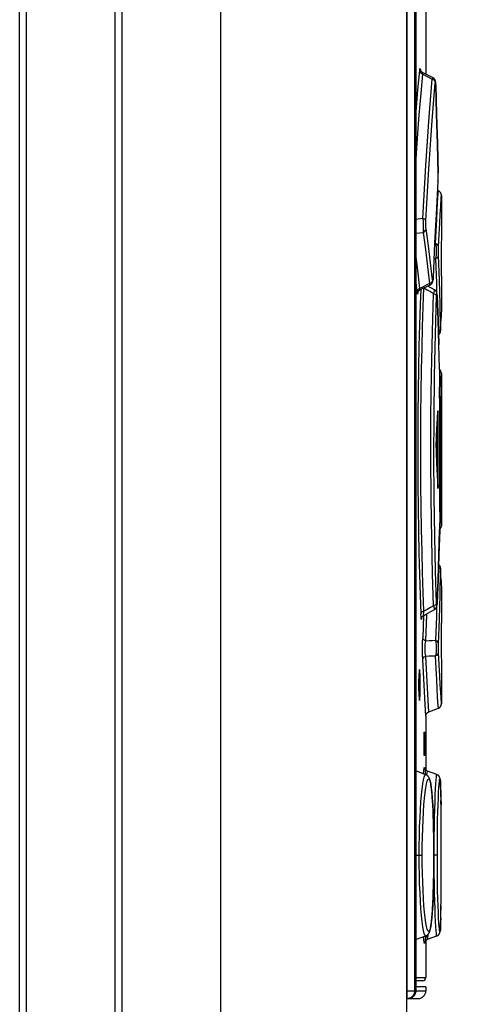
# Model space of a CAD drawing. Extents: x 0 to 594, y 0 to 420.
# Tile 31 of 107: x 265.66 to 271.62, y 243.73 to 256.45. Entities that reach past the tile are written whole.
import ezdxf

# ---------------------------------------------------------------- set-up
doc = ezdxf.new("R2010")
doc.units = 0
doc.header["$LTSCALE"] = 32.67
doc.layers.get('0').update_dxf_attribs({"linetype": 'CONTINUOUS'})
doc.styles.get("Standard").update_dxf_attribs({"font": 'txt', "width": 0.8})
doc.dimstyles.get("Standard").update_dxf_attribs({"dimtxt": 2.5, "dimasz": 2.5, "dimexe": 1.25, "dimexo": 0.625, "dimtad": 1, "dimcen": 2.5, "dimazin": 3, "dimtfac": 1, "dimtmove": 0, "dimatfit": 3})

# ---------------------------------------------------------------- blocks, each defined once
blk = doc.blocks.new('_FILLED')
at = {"color": 0, "linetype": 'BYBLOCK'}
blk.add_solid([(0, 0), (-1, 0.1429), (-1, -0.1429)], dxfattribs=at)
blk = doc.blocks.new('*D13')
at = {"color": 2, "linetype": 'CONTINUOUS'}
for p, q in [((270.485, 271.153), (281.067, 271.153)), ((280.067, 271.153), (280.067, 222.354)), ((280.067, 173.554), (280.067, 222.354)), ((268.26, 173.554), (281.067, 173.554))]:
    blk.add_line(p, q, dxfattribs=at)
at = {"color": 2, "linetype": 'CONTINUOUS', "xscale": 3.5, "yscale": 3.5, "zscale": 3.5}
for p, rotation in [((280.067, 271.153), 90), ((280.067, 173.554), 270)]:
    blk.add_blockref('_FILLED', p, dxfattribs=dict(at, rotation=rotation))
at = {"color": 5, "linetype": 'CONTINUOUS', "width": 0.8}
blk.add_text('488', height=3.5, rotation=90, dxfattribs=at).set_placement((279.192, 217.974))

msp = doc.modelspace()

# ---------------------------------------------------------------- linework, layer by layer
at = {"color": 7, "linetype": 'CONTINUOUS'}
for p, q in [((265.66, 173.954), (265.66, 269.953)), ((265.75, 173.954), (265.75, 269.953)), ((266.89, 269.953), (266.89, 173.954)), ((266.98, 269.953), (266.98, 173.954)), ((268.26, 173.554), (268.26, 269.953)), ((270.67, 243.803), (270.67, 269.953)), ((270.66, 269.853), (270.66, 173.554)), ((270.77, 243.903), (270.77, 269.853)), ((270.78, 269.853), (270.78, 243.903)), ((270.781, 269.853), (270.781, 243.903)), ((270.912, 256.749), (270.912, 255.743)), ((270.84, 255.801), (270.84, 255.801)), ((270.84, 255.801), (270.84, 255.801)), ((270.841, 255.801), (270.841, 255.798)), ((271.004, 255.696), (270.87, 255.765)), ((270.871, 255.742), (270.995, 255.679)), ((271.039, 255.629), (271.038, 255.633)), ((271.039, 255.625), (271.039, 255.629)), ((271.039, 255.621), (271.039, 255.625)), ((271.039, 255.616), (271.039, 255.621)), ((271.039, 255.611), (271.039, 255.616)), ((271.04, 255.605), (271.039, 255.611)), ((271.04, 255.604), (271.04, 255.605)), ((271.05, 255.225), (271.04, 255.605)), ((271.06, 254.844), (271.05, 255.225)), ((271.069, 254.456), (271.06, 254.844)), ((271.06, 254.842), (271.069, 254.462)), ((271.069, 254.463), (271.069, 254.462)), ((271.07, 254.45), (271.069, 254.456)), ((271.069, 254.395), (271.07, 254.402)), ((271.069, 254.387), (271.069, 254.395)), ((271.069, 254.38), (271.069, 254.387)), ((271.069, 254.376), (271.069, 254.38)), ((271.069, 254.371), (271.069, 254.376)), ((271.069, 254.367), (271.069, 254.371)), ((271.07, 254.442), (271.07, 254.45)), ((271.07, 254.431), (271.07, 254.442)), ((271.07, 254.421), (271.07, 254.431)), ((271.07, 254.41), (271.07, 254.421)), ((271.07, 254.402), (271.07, 254.41)), ((271.068, 254.36), (271.048, 254.013)), ((271.073, 254.235), (271.061, 254.239)), ((271.068, 254.36), (271.068, 254.356)), ((271.068, 254.356), (271.068, 254.36)), ((271.071, 254.207), (271.073, 254.235)), ((271.064, 254.083), (271.071, 254.207)), ((271.104, 254.03), (271.11, 254.151)), ((271.11, 254.151), (271.112, 254.179)), ((271.112, 254.176), (271.112, 253.672)), ((270.872, 253.878), (270.781, 253.867)), ((270.781, 253.687), (270.875, 253.699)), ((271.038, 253.557), (271.025, 253.557)), ((271.016, 253.362), (271.037, 253.361)), ((271.005, 253.104), (271.005, 253.112)), ((271.005, 253.109), (271.005, 253.112)), ((271.005, 253.099), (271.005, 253.104)), ((271.11, 253.202), (271.11, 253.173)), ((271.11, 253.133), (271.112, 253.133)), ((271.112, 253.133), (271.112, 252.708)), ((270.781, 253.054), (270.796, 252.928)), ((270.959, 253.037), (270.835, 252.976)), ((270.835, 252.956), (270.968, 253.022)), ((270.886, 252.981), (270.886, 252.981)), ((270.886, 252.981), (270.886, 252.981)), ((271.023, 252.959), (270.937, 253.006)), ((271.055, 252.902), (271.056, 252.883)), ((271.055, 252.899), (271.055, 252.901)), ((271.056, 252.896), (271.055, 252.899)), ((271.056, 252.893), (271.056, 252.896)), ((271.056, 252.889), (271.056, 252.893)), ((271.056, 252.886), (271.056, 252.889)), ((271.056, 252.883), (271.056, 252.886)), ((271.069, 252.57), (271.056, 252.886)), ((271.112, 252.708), (271.107, 252.556)), ((271.081, 252.253), (271.069, 252.57)), ((271.104, 252.435), (271.107, 252.556)), ((271.085, 252.386), (271.087, 252.387)), ((271.087, 252.387), (271.088, 252.389)), ((271.095, 252.399), (271.096, 252.4)), ((271.095, 252.398), (271.095, 252.399)), ((271.096, 252.4), (271.097, 252.402)), ((271.097, 252.403), (271.098, 252.404)), ((271.097, 252.402), (271.098, 252.403)), ((271.098, 252.404), (271.099, 252.405)), ((271.099, 252.406), (271.1, 252.408)), ((271.099, 252.405), (271.099, 252.407)), ((271.1, 252.41), (271.101, 252.411)), ((271.1, 252.409), (271.1, 252.41)), ((271.1, 252.408), (271.1, 252.409)), ((271.101, 252.413), (271.102, 252.414)), ((271.101, 252.412), (271.101, 252.413)), ((271.101, 252.411), (271.101, 252.412)), ((271.102, 252.418), (271.103, 252.419)), ((271.102, 252.417), (271.102, 252.418)), ((271.102, 252.417), (271.102, 252.417)), ((271.102, 252.416), (271.102, 252.417)), ((271.102, 252.415), (271.102, 252.416)), ((271.102, 252.414), (271.102, 252.415)), ((271.103, 252.419), (271.103, 252.419)), ((271.104, 252.439), (271.104, 252.44)), ((271.104, 252.429), (271.104, 252.44)), ((271.104, 252.433), (271.104, 252.435)), ((271.104, 252.431), (271.104, 252.433)), ((271.104, 252.43), (271.104, 252.431)), ((271.104, 252.429), (271.104, 252.43)), ((271.104, 252.428), (271.104, 252.429)), ((271.09, 251.935), (271.081, 252.253)), ((271.087, 251.558), (271.091, 251.846)), ((271.09, 251.937), (271.09, 251.935)), ((271.091, 251.929), (271.09, 251.935)), ((271.091, 251.907), (271.091, 251.917)), ((271.091, 251.895), (271.091, 251.907)), ((271.091, 251.882), (271.091, 251.895)), ((271.091, 251.869), (271.091, 251.882)), ((271.091, 251.856), (271.091, 251.869)), ((271.091, 251.846), (271.091, 251.856)), ((271.091, 251.842), (271.091, 251.841)), ((271.111, 251.815), (271.112, 251.878)), ((271.112, 251.882), (271.112, 251.883)), ((271.112, 251.882), (271.112, 251.882)), ((271.112, 251.881), (271.112, 251.882)), ((271.112, 251.881), (271.112, 251.881)), ((271.112, 251.88), (271.112, 251.881)), ((271.112, 251.88), (271.112, 251.88)), ((271.112, 251.88), (271.112, 251.88)), ((271.112, 251.879), (271.112, 251.88)), ((271.112, 251.879), (271.112, 251.879)), ((271.112, 251.879), (271.112, 251.879)), ((271.112, 251.879), (271.112, 249.908)), ((271.109, 251.704), (271.111, 251.815)), ((271.086, 251.531), (271.084, 251.236)), ((271.087, 251.558), (271.086, 251.531)), ((271.067, 251.353), (271.063, 251.353)), ((271.067, 250.433), (271.067, 251.353)), ((271.084, 251.213), (271.083, 250.905)), ((271.084, 251.236), (271.084, 251.213)), ((271.047, 250.996), (271.047, 250.791)), ((271.083, 250.905), (271.083, 250.882)), ((271.083, 250.893), (271.103, 250.893)), ((271.083, 250.882), (271.084, 250.574)), ((271.084, 250.574), (271.084, 250.551)), ((271.084, 250.551), (271.086, 250.257)), ((271.063, 250.433), (271.067, 250.433)), ((271.086, 250.257), (271.087, 250.228)), ((271.087, 250.228), (271.091, 249.945)), ((271.091, 249.946), (271.091, 249.945)), ((271.091, 249.941), (271.091, 249.946)), ((271.091, 249.931), (271.091, 249.941)), ((271.091, 249.921), (271.091, 249.931)), ((271.091, 249.905), (271.091, 249.918)), ((271.112, 249.908), (271.111, 249.972)), ((271.09, 249.851), (271.09, 249.85)), ((271.091, 249.892), (271.091, 249.905)), ((271.091, 249.88), (271.091, 249.892)), ((271.091, 249.87), (271.091, 249.88)), ((271.091, 249.86), (271.091, 249.87)), ((271.091, 249.854), (271.091, 249.86)), ((271.111, 249.9), (271.112, 249.9)), ((271.111, 249.899), (271.111, 249.9)), ((271.111, 249.899), (271.111, 249.899)), ((271.111, 249.898), (271.111, 249.899)), ((271.112, 249.908), (271.112, 249.908)), ((271.112, 249.908), (271.112, 249.908)), ((271.112, 249.907), (271.112, 249.908)), ((271.112, 249.907), (271.112, 249.907)), ((271.112, 249.907), (271.112, 249.907)), ((271.112, 249.906), (271.112, 249.907)), ((271.112, 249.906), (271.112, 249.906)), ((271.112, 249.906), (271.112, 249.906)), ((271.112, 249.905), (271.112, 249.906)), ((271.112, 249.905), (271.112, 249.905)), ((271.112, 249.905), (271.112, 249.905)), ((271.112, 249.904), (271.112, 249.905)), ((271.112, 249.904), (271.112, 249.904)), ((271.112, 249.903), (271.112, 249.904)), ((271.112, 249.903), (271.112, 249.903)), ((271.112, 249.902), (271.112, 249.903)), ((271.112, 249.902), (271.112, 249.902)), ((271.112, 249.901), (271.112, 249.901)), ((271.112, 249.9), (271.112, 249.901)), ((271.104, 249.359), (271.104, 249.36)), ((271.104, 249.358), (271.104, 249.359)), ((271.104, 249.357), (271.104, 249.358)), ((271.104, 249.356), (271.104, 249.357)), ((271.104, 249.354), (271.104, 249.356)), ((271.104, 249.352), (271.104, 249.354)), ((271.104, 249.35), (271.104, 249.352)), ((271.107, 249.231), (271.104, 249.35)), ((271.104, 249.346), (271.104, 249.348)), ((271.056, 248.9), (271.069, 249.217)), ((271.107, 249.231), (271.109, 249.175)), ((271.108, 249.199), (271.112, 249.079)), ((271.112, 249.079), (271.112, 248.653)), ((271.056, 248.901), (271.056, 248.904)), ((271.056, 248.896), (271.056, 248.9)), ((271.056, 248.893), (271.056, 248.896)), ((271.056, 248.89), (271.056, 248.893)), ((271.055, 248.887), (271.056, 248.89)), ((270.881, 248.75), (270.871, 248.461)), ((271.11, 248.653), (271.112, 248.653)), ((271.11, 248.613), (271.11, 248.585)), ((271.111, 248.278), (271.112, 248.113)), ((271.112, 248.113), (271.112, 247.611)), ((270.952, 247.508), (270.943, 247.654)), ((270.952, 247.508), (271.073, 247.552)), ((270.912, 247.452), (270.912, 246.752)), ((270.888, 247.243), (270.899, 247.243)), ((270.887, 247.203), (270.887, 246.983)), ((270.899, 247.203), (270.887, 247.203)), ((270.899, 246.983), (270.899, 247.203)), ((270.887, 246.983), (270.899, 246.983)), ((270.899, 246.943), (270.888, 246.943)), ((270.911, 246.694), (270.79, 246.738)), ((270.898, 246.775), (270.898, 246.776)), ((270.898, 246.775), (270.898, 246.776)), ((270.898, 246.775), (270.898, 246.775)), ((271.054, 246.695), (270.933, 246.739)), ((271.096, 246.637), (271.096, 246.638)), ((271.098, 246.627), (271.098, 246.629)), ((271.098, 246.626), (271.098, 246.627)), ((271.098, 246.624), (271.098, 246.626)), ((271.098, 246.621), (271.098, 246.624)), ((271.099, 246.619), (271.098, 246.622)), ((271.099, 246.617), (271.099, 246.619)), ((271.099, 246.614), (271.099, 246.617)), ((271.1, 246.6), (271.1, 246.608)), ((270.99, 246.459), (270.987, 246.48)), ((271.101, 246.591), (271.1, 246.6)), ((271.101, 246.58), (271.101, 246.591)), ((271.102, 246.568), (271.101, 246.58)), ((271.102, 246.554), (271.102, 246.568)), ((271.103, 246.538), (271.102, 246.554)), ((271.104, 246.511), (271.103, 246.538)), ((271.105, 246.483), (271.104, 246.511)), ((271.106, 246.441), (271.105, 246.483)), ((270.992, 246.437), (270.99, 246.459)), ((270.993, 246.414), (270.992, 246.437)), ((270.995, 246.389), (270.993, 246.414)), ((270.997, 246.365), (270.995, 246.389)), ((270.999, 246.339), (270.997, 246.365)), ((271.106, 246.408), (271.106, 246.441)), ((271.106, 246.396), (271.108, 246.306)), ((271.108, 246.267), (271.107, 246.36)), ((271, 246.312), (270.999, 246.339)), ((271.002, 246.284), (271, 246.312)), ((271.004, 246.241), (271.002, 246.284)), ((271.006, 246.196), (271.004, 246.241)), ((271.109, 246.148), (271.108, 246.306)), ((271.007, 246.15), (271.006, 246.196)), ((271.009, 246.103), (271.007, 246.15)), ((271.01, 246.054), (271.009, 246.103)), ((271.109, 246.053), (271.109, 246.212)), ((271.11, 245.935), (271.109, 246.11)), ((271.012, 246.004), (271.01, 246.054)), ((271.012, 245.97), (271.012, 246.004)), ((271.013, 245.918), (271.012, 245.97)), ((271.11, 245.83), (271.11, 246.002)), ((271.014, 245.866), (271.013, 245.918)), ((271.015, 245.796), (271.014, 245.866)), ((271.11, 245.743), (271.11, 245.887)), ((271.015, 245.725), (271.015, 245.796)), ((271.015, 245.653), (271.015, 245.725)), ((271.11, 245.564), (271.11, 245.77)), ((270.781, 245.653), (270.865, 245.653)), ((271.015, 245.582), (271.015, 245.653)), ((271.06, 245.653), (271.015, 245.653)), ((271.11, 245.476), (271.11, 245.653)), ((271.014, 245.441), (271.015, 245.511)), ((271.015, 245.511), (271.015, 245.582)), ((271.11, 245.354), (271.11, 245.535)), ((271.011, 245.286), (271.012, 245.336)), ((271.012, 245.336), (271.013, 245.388)), ((271.013, 245.388), (271.014, 245.441)), ((271.109, 245.221), (271.11, 245.418)), ((271.008, 245.188), (271.01, 245.236)), ((271.01, 245.236), (271.011, 245.286)), ((271.109, 245.127), (271.11, 245.304)), ((271.003, 245.051), (271.005, 245.095)), ((271.005, 245.095), (271.007, 245.141)), ((271.007, 245.141), (271.008, 245.188)), ((271.107, 244.945), (271.109, 245.094)), ((271.108, 245.025), (271.109, 245.195)), ((270.996, 244.93), (270.998, 244.955)), ((270.998, 244.955), (270.999, 244.981)), ((270.999, 244.981), (271.001, 245.009)), ((271.001, 245.009), (271.003, 245.051)), ((271.106, 244.886), (271.108, 244.999)), ((270.991, 244.859), (270.992, 244.882)), ((270.992, 244.882), (270.994, 244.905)), ((270.994, 244.905), (270.996, 244.93)), ((271.104, 244.803), (271.105, 244.832)), ((271.105, 244.832), (271.107, 244.915)), ((271.105, 244.853), (271.106, 244.886)), ((271.099, 244.696), (271.1, 244.702)), ((271.099, 244.692), (271.099, 244.696)), ((271.1, 244.707), (271.101, 244.713)), ((271.1, 244.702), (271.1, 244.707)), ((271.101, 244.728), (271.102, 244.741)), ((271.101, 244.72), (271.101, 244.728)), ((271.101, 244.713), (271.101, 244.72)), ((271.102, 244.741), (271.103, 244.757)), ((271.103, 244.777), (271.104, 244.803)), ((271.103, 244.757), (271.103, 244.777)), ((270.79, 244.568), (270.911, 244.612)), ((270.933, 244.568), (271.054, 244.612)), ((270.912, 244.554), (270.912, 244.073)), ((270.93, 244.566), (270.932, 244.567)), ((270.781, 244.073), (270.912, 244.073)), ((270.872, 244.033), (270.781, 244.033)), ((270.912, 243.953), (270.781, 243.953)), ((270.912, 243.953), (270.912, 243.903)), ((270.66, 243.903), (270.912, 243.903)), ((270.697, 243.805), (270.7, 243.805)), ((270.7, 243.805), (270.704, 243.806)), ((270.707, 243.807), (270.704, 243.806)), ((270.709, 243.808), (270.713, 243.809)), ((270.66, 243.803), (270.812, 243.803)), ((270.681, 243.803), (270.684, 243.803)), ((270.687, 243.804), (270.691, 243.804)), ((270.691, 243.804), (270.694, 243.804)), ((270.694, 243.804), (270.697, 243.805))]:
    msp.add_line(p, q, dxfattribs=at)
for points in [[(270.781, 255.168), (270.788, 255.259), (270.81, 255.539), (270.832, 255.79)], [(270.832, 255.79), (270.835, 255.813), (270.838, 255.817), (270.841, 255.801)], [(270.832, 255.79), (270.837, 255.77), (270.851, 255.754), (270.871, 255.742)], [(270.87, 255.765), (270.868, 255.765), (270.867, 255.766), (270.865, 255.768), (270.863, 255.769), (270.861, 255.77), (270.86, 255.771), (270.858, 255.773), (270.857, 255.774), (270.855, 255.775), (270.854, 255.777), (270.852, 255.778), (270.851, 255.78), (270.85, 255.781), (270.849, 255.782), (270.848, 255.784), (270.847, 255.785), (270.847, 255.786), (270.846, 255.787), (270.845, 255.788), (270.845, 255.789), (270.844, 255.79), (270.844, 255.791), (270.843, 255.792), (270.843, 255.793), (270.843, 255.793), (270.842, 255.794), (270.842, 255.795), (270.842, 255.796), (270.842, 255.796), (270.842, 255.797), (270.841, 255.797), (270.841, 255.798), (270.841, 255.798), (270.841, 255.799), (270.841, 255.799), (270.841, 255.8), (270.841, 255.8), (270.84, 255.8), (270.84, 255.8), (270.84, 255.801), (270.84, 255.801)], [(270.871, 255.742), (270.87, 255.761), (270.87, 255.765)], [(270.781, 254.585), (270.804, 254.913), (270.827, 255.217), (270.85, 255.494), (270.871, 255.742)], [(270.872, 253.878), (270.912, 254.562), (270.956, 255.191), (270.995, 255.679)], [(271.004, 255.696), (271.002, 255.695), (270.995, 255.679)], [(270.995, 255.679), (271.015, 255.668), (271.029, 255.651), (271.034, 255.631)], [(271.038, 255.633), (271.038, 255.635), (271.038, 255.636), (271.038, 255.638), (271.038, 255.639), (271.038, 255.64), (271.038, 255.642), (271.038, 255.643), (271.037, 255.644), (271.037, 255.645), (271.037, 255.646), (271.037, 255.647), (271.037, 255.648), (271.037, 255.649), (271.037, 255.65), (271.036, 255.651), (271.036, 255.652), (271.036, 255.652), (271.036, 255.653), (271.036, 255.654), (271.036, 255.655), (271.035, 255.656), (271.035, 255.657), (271.035, 255.658), (271.035, 255.659), (271.034, 255.659), (271.034, 255.66), (271.034, 255.661), (271.033, 255.662), (271.033, 255.664), (271.032, 255.665), (271.032, 255.666), (271.031, 255.667), (271.031, 255.669), (271.03, 255.67), (271.029, 255.672), (271.028, 255.673), (271.027, 255.675), (271.026, 255.677), (271.025, 255.678), (271.024, 255.68), (271.022, 255.681), (271.021, 255.683), (271.02, 255.685), (271.018, 255.686), (271.016, 255.688), (271.015, 255.689), (271.013, 255.69), (271.011, 255.692), (271.01, 255.693), (271.008, 255.694), (271.006, 255.695), (271.004, 255.696)], [(271.04, 255.604), (271.039, 255.628), (271.037, 255.641), (271.036, 255.642), (271.034, 255.631)], [(270.912, 253.849), (270.951, 254.52), (270.995, 255.144), (271.034, 255.631)], [(271.04, 255.604), (271.05, 255.223), (271.06, 254.842)], [(271.068, 254.36), (271.069, 254.38), (271.07, 254.406), (271.07, 254.434), (271.069, 254.462)], [(271.068, 254.36), (271.069, 254.362), (271.069, 254.367)], [(271.112, 254.179), (271.112, 254.18), (271.112, 254.182), (271.112, 254.184), (271.112, 254.186), (271.111, 254.188), (271.111, 254.19), (271.111, 254.192), (271.11, 254.194), (271.109, 254.196), (271.109, 254.198), (271.108, 254.2), (271.107, 254.202), (271.106, 254.204), (271.105, 254.206), (271.104, 254.208), (271.103, 254.21), (271.102, 254.212), (271.101, 254.213), (271.1, 254.215), (271.098, 254.217), (271.097, 254.218), (271.095, 254.22), (271.094, 254.222), (271.092, 254.223), (271.091, 254.224), (271.089, 254.226), (271.087, 254.227), (271.086, 254.228), (271.084, 254.23), (271.082, 254.231), (271.08, 254.232), (271.078, 254.233), (271.076, 254.234), (271.074, 254.234), (271.073, 254.235)], [(271.048, 254.013), (271.025, 253.565), (271.005, 253.112)], [(271.038, 253.557), (271.045, 253.721), (271.052, 253.864), (271.059, 253.985), (271.064, 254.083)], [(271.077, 253.512), (271.085, 253.674), (271.092, 253.815), (271.098, 253.934), (271.104, 254.03)], [(270.872, 253.878), (270.877, 253.83), (270.878, 253.779), (270.878, 253.734), (270.875, 253.699)], [(270.912, 253.849), (270.906, 253.861), (270.892, 253.871), (270.872, 253.878)], [(270.875, 253.699), (270.894, 253.71), (270.908, 253.727), (270.914, 253.747)], [(270.914, 253.747), (270.912, 253.768), (270.911, 253.793), (270.911, 253.821), (270.912, 253.849)], [(270.999, 253.086), (270.973, 253.306), (270.945, 253.527), (270.914, 253.747)], [(270.875, 253.699), (270.905, 253.478), (270.934, 253.258), (270.959, 253.037)], [(271.112, 253.672), (271.111, 253.508), (271.111, 253.355), (271.11, 253.202)], [(271.038, 253.557), (271.043, 253.514), (271.045, 253.461), (271.043, 253.408), (271.037, 253.361)], [(271.077, 253.512), (271.072, 253.531), (271.058, 253.547), (271.038, 253.557)], [(271.077, 253.4), (271.076, 253.429), (271.076, 253.459), (271.076, 253.488), (271.077, 253.512)], [(270.835, 252.976), (270.807, 253.212), (270.781, 253.413)], [(271.037, 253.361), (271.057, 253.37), (271.071, 253.384), (271.077, 253.4)], [(271.037, 253.361), (271.048, 253.044), (271.051, 252.926)], [(271.102, 252.451), (271.096, 252.768), (271.087, 253.084), (271.077, 253.4)], [(270.968, 253.022), (270.968, 253.022), (270.97, 253.023), (270.972, 253.024), (270.974, 253.025), (270.976, 253.026), (270.978, 253.028), (270.979, 253.029), (270.981, 253.031), (270.983, 253.032), (270.984, 253.034), (270.986, 253.035), (270.987, 253.037), (270.989, 253.038), (270.99, 253.04), (270.991, 253.042), (270.992, 253.043), (270.993, 253.045), (270.994, 253.047), (270.995, 253.048), (270.996, 253.049), (270.996, 253.051), (270.997, 253.052), (270.997, 253.053), (270.998, 253.054), (270.998, 253.056), (270.999, 253.057), (270.999, 253.058), (270.999, 253.059), (271, 253.06), (271, 253.061), (271, 253.062), (271, 253.063), (271.001, 253.063), (271.001, 253.064), (271.001, 253.065), (271.001, 253.066), (271.001, 253.067), (271.002, 253.068), (271.002, 253.069), (271.002, 253.07), (271.002, 253.072), (271.002, 253.073), (271.002, 253.074), (271.003, 253.075), (271.003, 253.077), (271.003, 253.078), (271.003, 253.079), (271.003, 253.081), (271.003, 253.083), (271.004, 253.084), (271.004, 253.086), (271.004, 253.088), (271.004, 253.09), (271.004, 253.092), (271.004, 253.094), (271.005, 253.099)], [(271.005, 253.112), (271.004, 253.089), (271.002, 253.077), (271, 253.076), (270.999, 253.086)], [(271.11, 253.173), (271.11, 253.153), (271.11, 253.139), (271.11, 253.133)], [(270.835, 252.976), (270.815, 252.965), (270.801, 252.948), (270.796, 252.928)], [(270.835, 252.956), (270.835, 252.958), (270.835, 252.976)], [(270.886, 248.806), (270.877, 249.049), (270.869, 249.308), (270.862, 249.579), (270.856, 249.86), (270.851, 250.149), (270.848, 250.444), (270.846, 250.742), (270.846, 251.042), (270.848, 251.341), (270.851, 251.636), (270.856, 251.926), (270.862, 252.208), (270.869, 252.479), (270.877, 252.738), (270.886, 252.981)], [(270.886, 252.981), (270.928, 252.957), (270.97, 252.934), (271.012, 252.91)], [(270.999, 253.086), (270.993, 253.066), (270.98, 253.049), (270.959, 253.037)], [(270.959, 253.037), (270.966, 253.022), (270.968, 253.022)], [(270.807, 252.925), (270.806, 252.917), (270.803, 252.903), (270.799, 252.907), (270.796, 252.928)], [(270.806, 252.922), (270.806, 252.922), (270.806, 252.922), (270.806, 252.922), (270.806, 252.923), (270.806, 252.923), (270.806, 252.923), (270.807, 252.924), (270.807, 252.924), (270.807, 252.924), (270.807, 252.925), (270.807, 252.926), (270.807, 252.926), (270.808, 252.927), (270.808, 252.927), (270.808, 252.928), (270.809, 252.929), (270.809, 252.93), (270.809, 252.93), (270.81, 252.931), (270.81, 252.932), (270.811, 252.933), (270.811, 252.934), (270.812, 252.935), (270.813, 252.936), (270.813, 252.937), (270.814, 252.938), (270.815, 252.939), (270.816, 252.941), (270.817, 252.942), (270.818, 252.943), (270.819, 252.945), (270.821, 252.946), (270.822, 252.947), (270.824, 252.948), (270.825, 252.95), (270.827, 252.951), (270.829, 252.952), (270.83, 252.953), (270.832, 252.954), (270.834, 252.955), (270.835, 252.956)], [(270.845, 252.961), (270.838, 252.769), (270.83, 252.507), (270.822, 252.231), (270.816, 251.944), (270.811, 251.65), (270.808, 251.351), (270.807, 251.047), (270.807, 250.742), (270.808, 250.437), (270.811, 250.137), (270.816, 249.843), (270.822, 249.557), (270.83, 249.281), (270.838, 249.018), (270.847, 248.771)], [(271.012, 248.876), (270.999, 249.286), (270.988, 249.738), (270.98, 250.26), (270.977, 250.784), (270.978, 251.33), (270.985, 251.865), (270.997, 252.42), (271.012, 252.91)], [(271.023, 252.959), (271.023, 252.959), (271.019, 252.944), (271.012, 252.91)], [(271.012, 252.91), (271.031, 252.903), (271.045, 252.891), (271.051, 252.877)], [(271.051, 248.91), (271.038, 249.325), (271.027, 249.777), (271.019, 250.286), (271.016, 250.794), (271.018, 251.321), (271.024, 251.84), (271.036, 252.387), (271.051, 252.877)], [(271.055, 252.901), (271.055, 252.902), (271.055, 252.904), (271.055, 252.905), (271.055, 252.906), (271.055, 252.907), (271.055, 252.908), (271.054, 252.909), (271.054, 252.91), (271.054, 252.911), (271.054, 252.912), (271.054, 252.913), (271.054, 252.913), (271.054, 252.914), (271.054, 252.915), (271.053, 252.916), (271.053, 252.917), (271.053, 252.918), (271.053, 252.918), (271.053, 252.919), (271.053, 252.92), (271.052, 252.921), (271.052, 252.922), (271.052, 252.922), (271.052, 252.923), (271.051, 252.924), (271.051, 252.925), (271.051, 252.926), (271.05, 252.927), (271.05, 252.929), (271.049, 252.93), (271.049, 252.931), (271.048, 252.932), (271.047, 252.934), (271.047, 252.935), (271.046, 252.937), (271.045, 252.938), (271.044, 252.94), (271.043, 252.941), (271.042, 252.943), (271.04, 252.945), (271.039, 252.946), (271.038, 252.948), (271.036, 252.949), (271.034, 252.951), (271.033, 252.952), (271.031, 252.954), (271.029, 252.955), (271.028, 252.956), (271.026, 252.958), (271.024, 252.959), (271.023, 252.959)], [(271.051, 252.877), (271.052, 252.898), (271.053, 252.907), (271.055, 252.902)], [(271.056, 252.883), (271.069, 252.567), (271.081, 252.251)], [(271.102, 252.451), (271.097, 252.435), (271.084, 252.421), (271.075, 252.417)], [(271.076, 252.379), (271.077, 252.379), (271.078, 252.38), (271.08, 252.382), (271.082, 252.383), (271.084, 252.384), (271.085, 252.386)], [(271.088, 252.389), (271.09, 252.391), (271.091, 252.392)], [(271.091, 252.392), (271.092, 252.394), (271.093, 252.395), (271.094, 252.396), (271.095, 252.398)], [(271.102, 252.451), (271.103, 252.433), (271.104, 252.429)], [(271.103, 252.419), (271.103, 252.42), (271.103, 252.42), (271.103, 252.421), (271.103, 252.421), (271.103, 252.422), (271.103, 252.423), (271.103, 252.423), (271.103, 252.424), (271.103, 252.424), (271.103, 252.425), (271.103, 252.425), (271.103, 252.426), (271.103, 252.426), (271.104, 252.427), (271.104, 252.428)], [(271.091, 251.842), (271.091, 251.874), (271.091, 251.908), (271.09, 251.935)], [(271.091, 251.917), (271.091, 251.919), (271.091, 251.929)], [(271.112, 251.883), (271.112, 251.883), (271.112, 251.883), (271.112, 251.884), (271.112, 251.884), (271.112, 251.884), (271.112, 251.884), (271.112, 251.885), (271.112, 251.885), (271.112, 251.885), (271.112, 251.886), (271.112, 251.886), (271.112, 251.886), (271.112, 251.887), (271.111, 251.887), (271.111, 251.887), (271.111, 251.887), (271.111, 251.888), (271.111, 251.888), (271.111, 251.888), (271.111, 251.889), (271.111, 251.889), (271.111, 251.889), (271.111, 251.89), (271.111, 251.89), (271.111, 251.89), (271.111, 251.891), (271.111, 251.891), (271.111, 251.891), (271.111, 251.892), (271.111, 251.892), (271.11, 251.892), (271.11, 251.893), (271.11, 251.893), (271.11, 251.894), (271.11, 251.894), (271.11, 251.894), (271.11, 251.895), (271.11, 251.895), (271.11, 251.895), (271.11, 251.896), (271.109, 251.896), (271.109, 251.896), (271.109, 251.897), (271.109, 251.897), (271.109, 251.898), (271.109, 251.898), (271.109, 251.898), (271.109, 251.899), (271.108, 251.899), (271.108, 251.899), (271.108, 251.9), (271.108, 251.9), (271.108, 251.901), (271.108, 251.901), (271.108, 251.901), (271.107, 251.902), (271.107, 251.902), (271.107, 251.903), (271.107, 251.903), (271.107, 251.903), (271.106, 251.904), (271.106, 251.904), (271.106, 251.905), (271.106, 251.905), (271.106, 251.906), (271.105, 251.906), (271.105, 251.906), (271.105, 251.907), (271.105, 251.907), (271.104, 251.908), (271.104, 251.908), (271.104, 251.909), (271.104, 251.909), (271.103, 251.91), (271.103, 251.91), (271.103, 251.911), (271.102, 251.911), (271.102, 251.912), (271.102, 251.912), (271.101, 251.913), (271.101, 251.913), (271.101, 251.914), (271.1, 251.914), (271.1, 251.915), (271.099, 251.915), (271.099, 251.916), (271.099, 251.916), (271.098, 251.917), (271.098, 251.918), (271.097, 251.918), (271.097, 251.919), (271.096, 251.919), (271.096, 251.92), (271.095, 251.92), (271.094, 251.921), (271.094, 251.922), (271.093, 251.922), (271.092, 251.923), (271.092, 251.924), (271.091, 251.924), (271.091, 251.924)], [(271.103, 250.893), (271.104, 251.012), (271.104, 251.128), (271.105, 251.243), (271.105, 251.351), (271.106, 251.453), (271.107, 251.547), (271.108, 251.631), (271.109, 251.704)], [(271.044, 250.922), (271.051, 251.075), (271.058, 251.228), (271.065, 251.382)], [(271.066, 251.393), (271.065, 251.391), (271.065, 251.382)], [(271.067, 251.353), (271.067, 251.372), (271.067, 251.386), (271.066, 251.393), (271.066, 251.393)], [(271.044, 250.922), (271.044, 250.913), (271.043, 250.904), (271.043, 250.893)], [(271.043, 250.893), (271.043, 250.883), (271.044, 250.873), (271.044, 250.865)], [(271.044, 250.865), (271.051, 250.712), (271.058, 250.558), (271.065, 250.405)], [(271.111, 249.972), (271.109, 250.083), (271.108, 250.156), (271.107, 250.24), (271.106, 250.334), (271.105, 250.436), (271.105, 250.545), (271.104, 250.659), (271.104, 250.776), (271.103, 250.893)], [(271.066, 250.393), (271.066, 250.394), (271.067, 250.401), (271.067, 250.415), (271.067, 250.433)], [(271.065, 250.405), (271.065, 250.395), (271.066, 250.393)], [(271.09, 249.851), (271.091, 249.879), (271.091, 249.914), (271.091, 249.945)], [(271.091, 249.854), (271.081, 249.535), (271.069, 249.22), (271.056, 248.904)], [(271.069, 249.217), (271.081, 249.534), (271.09, 249.85)], [(271.091, 249.862), (271.091, 249.863), (271.092, 249.863), (271.092, 249.864), (271.093, 249.864), (271.093, 249.865), (271.094, 249.865), (271.095, 249.866), (271.095, 249.867), (271.096, 249.867), (271.096, 249.868), (271.097, 249.868), (271.097, 249.869), (271.098, 249.869), (271.098, 249.87), (271.098, 249.87), (271.099, 249.871), (271.099, 249.871), (271.1, 249.872), (271.1, 249.872), (271.1, 249.873), (271.101, 249.873), (271.101, 249.874), (271.101, 249.874), (271.102, 249.875), (271.102, 249.875), (271.102, 249.875), (271.103, 249.876), (271.103, 249.876), (271.103, 249.877), (271.103, 249.877), (271.104, 249.878), (271.104, 249.878), (271.104, 249.879), (271.104, 249.879), (271.105, 249.879), (271.105, 249.88), (271.105, 249.88), (271.105, 249.881), (271.106, 249.881), (271.106, 249.882), (271.106, 249.882), (271.106, 249.882), (271.106, 249.883), (271.107, 249.883), (271.107, 249.884), (271.107, 249.884), (271.107, 249.884), (271.107, 249.885), (271.107, 249.885), (271.108, 249.886), (271.108, 249.886), (271.108, 249.886), (271.108, 249.887), (271.108, 249.887), (271.108, 249.888), (271.108, 249.888), (271.109, 249.888), (271.109, 249.889), (271.109, 249.889), (271.109, 249.889), (271.109, 249.89), (271.109, 249.89), (271.109, 249.89), (271.109, 249.891), (271.11, 249.891), (271.11, 249.892), (271.11, 249.892), (271.11, 249.892), (271.11, 249.893), (271.11, 249.893), (271.11, 249.893), (271.11, 249.894), (271.11, 249.894), (271.11, 249.894), (271.11, 249.894), (271.111, 249.895), (271.111, 249.895), (271.111, 249.895), (271.111, 249.896), (271.111, 249.896), (271.111, 249.896), (271.111, 249.896), (271.111, 249.897), (271.111, 249.897), (271.111, 249.897), (271.111, 249.898), (271.111, 249.898), (271.111, 249.898)], [(271.112, 249.901), (271.112, 249.901), (271.112, 249.902)], [(270.782, 249.352), (270.781, 249.421), (270.781, 249.425)], [(271.104, 249.36), (271.103, 249.361), (271.103, 249.361), (271.103, 249.362), (271.103, 249.362), (271.103, 249.363), (271.103, 249.363), (271.103, 249.364), (271.103, 249.364), (271.103, 249.365), (271.103, 249.365), (271.103, 249.366), (271.103, 249.366), (271.103, 249.367), (271.103, 249.367), (271.103, 249.368), (271.102, 249.369), (271.102, 249.369), (271.102, 249.37), (271.102, 249.371), (271.102, 249.372), (271.102, 249.372), (271.101, 249.373), (271.101, 249.374), (271.101, 249.375), (271.101, 249.376), (271.1, 249.377), (271.1, 249.378), (271.099, 249.379), (271.099, 249.38), (271.099, 249.382), (271.098, 249.383), (271.098, 249.384), (271.097, 249.385), (271.096, 249.386), (271.096, 249.387), (271.095, 249.389), (271.094, 249.39), (271.093, 249.391), (271.092, 249.392), (271.092, 249.394), (271.09, 249.395), (271.089, 249.397), (271.088, 249.398), (271.087, 249.4), (271.085, 249.401), (271.084, 249.403), (271.082, 249.404), (271.08, 249.405), (271.078, 249.407), (271.077, 249.408), (271.076, 249.408)], [(270.781, 249.28), (270.781, 249.284), (270.782, 249.352)], [(271.075, 249.37), (271.083, 249.367), (271.097, 249.353), (271.102, 249.336)], [(271.077, 248.386), (271.087, 248.703), (271.096, 249.019), (271.102, 249.336)], [(271.104, 249.346), (271.104, 249.357), (271.103, 249.353), (271.102, 249.336)], [(271.051, 248.91), (271.045, 248.896), (271.032, 248.884), (271.012, 248.876)], [(271.056, 248.904), (271.055, 248.885), (271.053, 248.88), (271.052, 248.889), (271.051, 248.91)], [(270.886, 248.806), (270.866, 248.798), (270.852, 248.786), (270.847, 248.771)], [(270.857, 248.718), (270.854, 248.7), (270.851, 248.704), (270.849, 248.729), (270.847, 248.771)], [(270.885, 248.752), (270.883, 248.753), (270.883, 248.759), (270.883, 248.769), (270.884, 248.785), (270.886, 248.806)], [(270.885, 248.752), (270.935, 248.779), (271.023, 248.827)], [(271.012, 248.876), (270.97, 248.853), (270.928, 248.829), (270.886, 248.806)], [(270.911, 248.421), (270.923, 248.758), (270.923, 248.773)], [(271.012, 248.876), (271.018, 248.847), (271.022, 248.831), (271.023, 248.828)], [(271.023, 248.827), (271.024, 248.828), (271.026, 248.829), (271.028, 248.831), (271.03, 248.832), (271.031, 248.833), (271.033, 248.835), (271.035, 248.836), (271.036, 248.838), (271.038, 248.839), (271.039, 248.841), (271.041, 248.842), (271.042, 248.844), (271.043, 248.846), (271.044, 248.847), (271.045, 248.849), (271.046, 248.851), (271.047, 248.852), (271.048, 248.854), (271.048, 248.855), (271.049, 248.856), (271.05, 248.858), (271.05, 248.859), (271.05, 248.86), (271.051, 248.861), (271.051, 248.862), (271.052, 248.863), (271.052, 248.864), (271.052, 248.865), (271.052, 248.866), (271.052, 248.867), (271.053, 248.867), (271.053, 248.868), (271.053, 248.869), (271.053, 248.87), (271.053, 248.871), (271.054, 248.871), (271.054, 248.872), (271.054, 248.873), (271.054, 248.874), (271.054, 248.875), (271.054, 248.876), (271.054, 248.877), (271.054, 248.878), (271.055, 248.879), (271.055, 248.88), (271.055, 248.881), (271.055, 248.882), (271.055, 248.883), (271.055, 248.884), (271.055, 248.885), (271.055, 248.887)], [(271.051, 248.861), (271.048, 248.742), (271.037, 248.426)], [(270.856, 248.715), (270.856, 248.715), (270.856, 248.715), (270.856, 248.715), (270.856, 248.715), (270.856, 248.715), (270.856, 248.716), (270.856, 248.716), (270.856, 248.716), (270.857, 248.717), (270.857, 248.717), (270.857, 248.718), (270.857, 248.718), (270.857, 248.719), (270.857, 248.719), (270.857, 248.72), (270.858, 248.72), (270.858, 248.721), (270.858, 248.722), (270.858, 248.722), (270.859, 248.723), (270.859, 248.724), (270.859, 248.725), (270.86, 248.726), (270.86, 248.727), (270.861, 248.728), (270.861, 248.729), (270.862, 248.73), (270.863, 248.731), (270.864, 248.732), (270.864, 248.734), (270.865, 248.735), (270.866, 248.736), (270.868, 248.738), (270.869, 248.739), (270.87, 248.741), (270.872, 248.742), (270.873, 248.743), (270.875, 248.745), (270.876, 248.746), (270.878, 248.747), (270.88, 248.749), (270.881, 248.75), (270.883, 248.751), (270.885, 248.752)], [(271.11, 248.653), (271.11, 248.648), (271.11, 248.633), (271.11, 248.613)], [(271.11, 248.585), (271.111, 248.432), (271.111, 248.278)], [(270.872, 248.183), (270.87, 248.232), (270.869, 248.29), (270.869, 248.351), (270.87, 248.41), (270.871, 248.461)], [(270.911, 248.421), (270.891, 248.43), (270.877, 248.444), (270.871, 248.461)], [(270.911, 248.227), (270.907, 248.246), (270.904, 248.266), (270.902, 248.288), (270.901, 248.31), (270.901, 248.332), (270.901, 248.355), (270.903, 248.378), (270.906, 248.4), (270.911, 248.421)], [(271.037, 248.426), (270.995, 248.424), (270.953, 248.423), (270.911, 248.421)], [(271.037, 248.426), (271.043, 248.378), (271.045, 248.324), (271.043, 248.273), (271.038, 248.23)], [(271.077, 248.386), (271.072, 248.403), (271.058, 248.417), (271.037, 248.426)], [(271.077, 248.274), (271.076, 248.3), (271.076, 248.329), (271.076, 248.359), (271.077, 248.386)], [(271.038, 248.23), (271.058, 248.24), (271.072, 248.255), (271.077, 248.274)], [(271.112, 247.608), (271.108, 247.685), (271.104, 247.757), (271.098, 247.854), (271.092, 247.973), (271.085, 248.114), (271.077, 248.274)], [(270.872, 248.183), (270.877, 248.201), (270.891, 248.216), (270.911, 248.227)], [(270.912, 247.452), (270.903, 247.599), (270.889, 247.849), (270.872, 248.183)], [(270.911, 248.227), (270.954, 248.228), (270.996, 248.229), (271.038, 248.23)], [(270.943, 247.654), (270.928, 247.9), (270.911, 248.227)], [(271.073, 247.552), (271.068, 247.629), (271.064, 247.703), (271.059, 247.801), (271.052, 247.923), (271.045, 248.066), (271.038, 248.23)], [(270.829, 248.053), (270.828, 248.05), (270.824, 248.026), (270.821, 247.981), (270.819, 247.921), (270.818, 247.853)], [(270.84, 247.853), (270.839, 247.921), (270.838, 247.981), (270.835, 248.026), (270.831, 248.05), (270.829, 248.053)], [(270.82, 247.853), (270.819, 247.921), (270.819, 247.928)], [(270.818, 247.853), (270.819, 247.785), (270.821, 247.725), (270.824, 247.68), (270.828, 247.656), (270.829, 247.653)], [(270.819, 247.778), (270.819, 247.785), (270.82, 247.853)], [(270.829, 247.653), (270.831, 247.656), (270.835, 247.68), (270.838, 247.725), (270.839, 247.784), (270.84, 247.853)], [(270.912, 247.452), (270.912, 247.452), (270.912, 247.453), (270.912, 247.454), (270.912, 247.455), (270.912, 247.457), (270.912, 247.458), (270.913, 247.459), (270.913, 247.461), (270.913, 247.462), (270.913, 247.464), (270.914, 247.465), (270.914, 247.467), (270.915, 247.468), (270.915, 247.47), (270.916, 247.472), (270.916, 247.473), (270.917, 247.475), (270.918, 247.477), (270.919, 247.479), (270.92, 247.481), (270.921, 247.482), (270.922, 247.484), (270.923, 247.486), (270.924, 247.488), (270.926, 247.49), (270.927, 247.491), (270.929, 247.493), (270.93, 247.494), (270.932, 247.496), (270.933, 247.497), (270.935, 247.499), (270.937, 247.5), (270.939, 247.501), (270.94, 247.502), (270.942, 247.503), (270.944, 247.504), (270.946, 247.505), (270.948, 247.506), (270.95, 247.507), (270.952, 247.508)], [(271.073, 247.552), (271.074, 247.552), (271.076, 247.553), (271.078, 247.554), (271.08, 247.555), (271.082, 247.556), (271.084, 247.557), (271.086, 247.558), (271.087, 247.56), (271.089, 247.561), (271.091, 247.562), (271.092, 247.564), (271.094, 247.565), (271.095, 247.567), (271.097, 247.568), (271.098, 247.57), (271.1, 247.572), (271.101, 247.573), (271.102, 247.575), (271.103, 247.577), (271.104, 247.579), (271.105, 247.581), (271.106, 247.583), (271.107, 247.585), (271.108, 247.587), (271.109, 247.589), (271.109, 247.591), (271.11, 247.593), (271.111, 247.595), (271.111, 247.597), (271.111, 247.599), (271.112, 247.601), (271.112, 247.603), (271.112, 247.605), (271.112, 247.607), (271.112, 247.608)], [(270.888, 247.243), (270.887, 247.238), (270.887, 247.223), (270.887, 247.203)], [(270.899, 247.203), (270.899, 247.223), (270.899, 247.238), (270.899, 247.243)], [(270.887, 246.983), (270.887, 246.963), (270.887, 246.949), (270.888, 246.943)], [(270.899, 246.943), (270.899, 246.949), (270.899, 246.963), (270.899, 246.983)], [(270.79, 246.738), (270.788, 246.739), (270.786, 246.74), (270.784, 246.741), (270.782, 246.742), (270.781, 246.743)], [(270.781, 246.735), (270.783, 246.737), (270.79, 246.738)], [(270.88, 246.706), (270.884, 246.747), (270.888, 246.778), (270.892, 246.793), (270.895, 246.793), (270.898, 246.778)], [(270.898, 246.778), (270.901, 246.747), (270.903, 246.701), (270.904, 246.697)], [(270.898, 246.776), (270.898, 246.776), (270.898, 246.776)], [(270.933, 246.739), (270.932, 246.74), (270.93, 246.74), (270.928, 246.741), (270.926, 246.742), (270.924, 246.743), (270.922, 246.744), (270.92, 246.745), (270.919, 246.747), (270.917, 246.748), (270.916, 246.749), (270.914, 246.75), (270.913, 246.751), (270.912, 246.753), (270.911, 246.754), (270.91, 246.755), (270.909, 246.756), (270.908, 246.757), (270.907, 246.758), (270.906, 246.759), (270.905, 246.761), (270.904, 246.762), (270.904, 246.763), (270.903, 246.764), (270.903, 246.765), (270.902, 246.766), (270.901, 246.767), (270.901, 246.768), (270.901, 246.769), (270.9, 246.77), (270.9, 246.77), (270.899, 246.771), (270.899, 246.772), (270.899, 246.773), (270.899, 246.773), (270.899, 246.774), (270.898, 246.775), (270.898, 246.775)], [(270.923, 246.689), (270.924, 246.697), (270.931, 246.737), (270.933, 246.739)], [(270.825, 245.653), (270.826, 245.779), (270.828, 245.902), (270.831, 246.021), (270.836, 246.136), (270.842, 246.244), (270.848, 246.343), (270.856, 246.432), (270.864, 246.509), (270.873, 246.575), (270.882, 246.626), (270.891, 246.664), (270.9, 246.687), (270.909, 246.695), (270.911, 246.694)], [(270.865, 245.653), (270.865, 245.771), (270.867, 245.888), (270.871, 246.002), (270.875, 246.11), (270.881, 246.211), (270.887, 246.306), (270.895, 246.39), (270.903, 246.463), (270.912, 246.525), (270.921, 246.575), (270.93, 246.61), (270.939, 246.631), (270.949, 246.638), (270.958, 246.631), (270.966, 246.61), (270.974, 246.575), (270.982, 246.525), (270.989, 246.463), (270.995, 246.39), (271, 246.306), (271.005, 246.212), (271.009, 246.11), (271.012, 246.001), (271.014, 245.887), (271.015, 245.771), (271.015, 245.653)], [(270.987, 246.48), (270.986, 246.49), (270.985, 246.501), (270.984, 246.51), (270.983, 246.52), (270.982, 246.53), (270.981, 246.539), (270.979, 246.548), (270.978, 246.557), (270.977, 246.565), (270.976, 246.573), (270.974, 246.581), (270.973, 246.587), (270.972, 246.594), (270.971, 246.6), (270.969, 246.605), (270.968, 246.611), (270.967, 246.616), (270.966, 246.62), (270.965, 246.625), (270.963, 246.629), (270.962, 246.633), (270.961, 246.637), (270.96, 246.64), (270.958, 246.644), (270.957, 246.647), (270.956, 246.65), (270.954, 246.653), (270.953, 246.656), (270.951, 246.659), (270.95, 246.661), (270.948, 246.664), (270.947, 246.666), (270.945, 246.669), (270.943, 246.671), (270.941, 246.673), (270.94, 246.675), (270.938, 246.677), (270.936, 246.679), (270.934, 246.681), (270.932, 246.683), (270.929, 246.685), (270.927, 246.686), (270.925, 246.688), (270.923, 246.689), (270.92, 246.69), (270.918, 246.692), (270.915, 246.693), (270.913, 246.694), (270.911, 246.694)], [(271.02, 245.653), (271.021, 245.779), (271.021, 245.902), (271.023, 246.022), (271.025, 246.137), (271.028, 246.245), (271.03, 246.344), (271.034, 246.433), (271.037, 246.51), (271.041, 246.575), (271.044, 246.627), (271.048, 246.664), (271.051, 246.687), (271.054, 246.695)], [(271.098, 246.629), (271.097, 246.631), (271.097, 246.632), (271.097, 246.634), (271.097, 246.635), (271.096, 246.637), (271.096, 246.638), (271.096, 246.64), (271.096, 246.641), (271.096, 246.642), (271.095, 246.643), (271.095, 246.645), (271.095, 246.646), (271.095, 246.647), (271.094, 246.648), (271.094, 246.65), (271.094, 246.651), (271.093, 246.652), (271.093, 246.654), (271.092, 246.655), (271.092, 246.656), (271.091, 246.657), (271.091, 246.659), (271.09, 246.66), (271.09, 246.661), (271.089, 246.663), (271.089, 246.664), (271.088, 246.665), (271.087, 246.667), (271.087, 246.668), (271.086, 246.669), (271.085, 246.67), (271.084, 246.672), (271.083, 246.673), (271.082, 246.674), (271.081, 246.676), (271.08, 246.677), (271.079, 246.678), (271.078, 246.68), (271.076, 246.681), (271.075, 246.682), (271.074, 246.683), (271.072, 246.685), (271.071, 246.686), (271.069, 246.687), (271.067, 246.688), (271.065, 246.69), (271.064, 246.691), (271.062, 246.692), (271.06, 246.693), (271.058, 246.694), (271.056, 246.694), (271.054, 246.695)], [(271.058, 246.694), (271.056, 246.694), (271.054, 246.695)], [(271.06, 245.653), (271.06, 245.772), (271.061, 245.888), (271.062, 246.002), (271.064, 246.111), (271.067, 246.213), (271.07, 246.307), (271.073, 246.391), (271.076, 246.464), (271.08, 246.526), (271.084, 246.575), (271.087, 246.61), (271.09, 246.631), (271.094, 246.638), (271.097, 246.631), (271.099, 246.61), (271.101, 246.575), (271.103, 246.526), (271.105, 246.464), (271.107, 246.391)], [(271.097, 246.631), (271.097, 246.632), (271.097, 246.634)], [(271.1, 246.608), (271.099, 246.611), (271.099, 246.614)], [(270.911, 244.612), (270.909, 244.612), (270.9, 244.62), (270.891, 244.642), (270.882, 244.68), (270.873, 244.731), (270.864, 244.796), (270.856, 244.874), (270.848, 244.963), (270.842, 245.062), (270.836, 245.169), (270.831, 245.284), (270.828, 245.403), (270.826, 245.527), (270.825, 245.653)], [(271.015, 245.653), (271.015, 245.535), (271.014, 245.419), (271.012, 245.305), (271.009, 245.196), (271.005, 245.094), (271, 245), (270.995, 244.916), (270.989, 244.843), (270.982, 244.781), (270.974, 244.732), (270.966, 244.697), (270.958, 244.676), (270.949, 244.668), (270.939, 244.676), (270.93, 244.697), (270.921, 244.733), (270.912, 244.782), (270.903, 244.844), (270.895, 244.918), (270.887, 245.002), (270.881, 245.096), (270.875, 245.198), (270.871, 245.306), (270.867, 245.42), (270.865, 245.537), (270.865, 245.653)], [(271.054, 244.612), (271.051, 244.619), (271.048, 244.642), (271.044, 244.679), (271.041, 244.731), (271.037, 244.796), (271.034, 244.874), (271.03, 244.962), (271.028, 245.061), (271.025, 245.168), (271.023, 245.283), (271.021, 245.403), (271.021, 245.527), (271.02, 245.653)], [(271.105, 244.842), (271.103, 244.781), (271.101, 244.731), (271.099, 244.696), (271.097, 244.675), (271.094, 244.668), (271.09, 244.676), (271.087, 244.697), (271.084, 244.732), (271.08, 244.782), (271.076, 244.844), (271.073, 244.917), (271.07, 245.001), (271.067, 245.095), (271.064, 245.197), (271.062, 245.306), (271.061, 245.42), (271.06, 245.536), (271.06, 245.653)], [(270.911, 244.612), (270.913, 244.613), (270.915, 244.614), (270.918, 244.615), (270.92, 244.616), (270.923, 244.618), (270.925, 244.619), (270.927, 244.621), (270.929, 244.622), (270.931, 244.624), (270.934, 244.626), (270.936, 244.628), (270.938, 244.629), (270.939, 244.631), (270.941, 244.634), (270.943, 244.636), (270.945, 244.638), (270.947, 244.64), (270.948, 244.643), (270.95, 244.645), (270.951, 244.648), (270.953, 244.651), (270.954, 244.654), (270.956, 244.657), (270.957, 244.66), (270.958, 244.663), (270.959, 244.666), (270.961, 244.67), (270.962, 244.674), (270.963, 244.678), (270.965, 244.682), (270.966, 244.686), (270.967, 244.691), (270.968, 244.696), (270.969, 244.701), (270.971, 244.707), (270.972, 244.713), (270.973, 244.719), (270.974, 244.726), (270.976, 244.734), (270.977, 244.742), (270.978, 244.75), (270.979, 244.759), (270.981, 244.768), (270.982, 244.777), (270.983, 244.787), (270.984, 244.796), (270.985, 244.806), (270.986, 244.816), (270.987, 244.827), (270.989, 244.837), (270.991, 244.859)], [(270.79, 244.568), (270.782, 244.57), (270.781, 244.572)], [(270.781, 244.564), (270.782, 244.565), (270.784, 244.566), (270.786, 244.567), (270.788, 244.568), (270.79, 244.568)], [(270.901, 244.56), (270.898, 244.529), (270.895, 244.513), (270.892, 244.513), (270.888, 244.529), (270.884, 244.559), (270.88, 244.601)], [(270.904, 244.61), (270.903, 244.605), (270.901, 244.56)], [(270.933, 244.568), (270.931, 244.57), (270.928, 244.584), (270.924, 244.614), (270.923, 244.618)], [(270.933, 244.568), (270.937, 244.58), (270.942, 244.634)], [(271.054, 244.612), (271.056, 244.612), (271.058, 244.613), (271.06, 244.614), (271.062, 244.615), (271.064, 244.616), (271.065, 244.617), (271.067, 244.618), (271.069, 244.62), (271.071, 244.621), (271.072, 244.622), (271.074, 244.623), (271.075, 244.625), (271.076, 244.626), (271.078, 244.627), (271.079, 244.629), (271.08, 244.63), (271.081, 244.631), (271.082, 244.633), (271.083, 244.634), (271.084, 244.635), (271.085, 244.636), (271.086, 244.638), (271.087, 244.639), (271.087, 244.64), (271.088, 244.642), (271.089, 244.643), (271.089, 244.644), (271.09, 244.646), (271.09, 244.647), (271.091, 244.648), (271.092, 244.65), (271.092, 244.651), (271.092, 244.652), (271.093, 244.654), (271.093, 244.655), (271.094, 244.656), (271.094, 244.657), (271.094, 244.659), (271.095, 244.66), (271.095, 244.661), (271.095, 244.662), (271.095, 244.664), (271.096, 244.665), (271.096, 244.666), (271.096, 244.667), (271.096, 244.669), (271.097, 244.67), (271.097, 244.672), (271.097, 244.673), (271.097, 244.675), (271.097, 244.676), (271.098, 244.678), (271.098, 244.68), (271.098, 244.681), (271.098, 244.683), (271.098, 244.685), (271.099, 244.687), (271.099, 244.692)], [(270.898, 244.531), (270.898, 244.531), (270.898, 244.531), (270.898, 244.531), (270.898, 244.531), (270.898, 244.532), (270.898, 244.532), (270.898, 244.532), (270.899, 244.533), (270.899, 244.534), (270.899, 244.534), (270.899, 244.535), (270.899, 244.536), (270.9, 244.536), (270.9, 244.537), (270.901, 244.538), (270.901, 244.539), (270.901, 244.54), (270.902, 244.541), (270.903, 244.542), (270.903, 244.543), (270.904, 244.544), (270.904, 244.545), (270.905, 244.546), (270.906, 244.547), (270.907, 244.549), (270.908, 244.55), (270.909, 244.551), (270.91, 244.552), (270.911, 244.553), (270.912, 244.554), (270.913, 244.556)], [(270.913, 244.555), (270.914, 244.557), (270.916, 244.558), (270.917, 244.559), (270.919, 244.56), (270.92, 244.561), (270.922, 244.562), (270.924, 244.564), (270.926, 244.565), (270.928, 244.566), (270.93, 244.566), (270.932, 244.567), (270.933, 244.568)], [(270.67, 243.803), (270.674, 243.803), (270.677, 243.804), (270.68, 243.804), (270.683, 243.804), (270.686, 243.805), (270.689, 243.805), (270.693, 243.806), (270.696, 243.807), (270.699, 243.808), (270.702, 243.808), (270.705, 243.81), (270.708, 243.811), (270.711, 243.812), (270.714, 243.813), (270.716, 243.815), (270.719, 243.816), (270.722, 243.818), (270.725, 243.82), (270.727, 243.821), (270.73, 243.823), (270.732, 243.825), (270.735, 243.827), (270.737, 243.829), (270.74, 243.832), (270.742, 243.834), (270.744, 243.836), (270.746, 243.839), (270.748, 243.841), (270.75, 243.844), (270.752, 243.846), (270.754, 243.849), (270.755, 243.852), (270.757, 243.854), (270.759, 243.857), (270.76, 243.86), (270.761, 243.863), (270.763, 243.866), (270.764, 243.869), (270.765, 243.872), (270.766, 243.875), (270.767, 243.878), (270.767, 243.881), (270.768, 243.884), (270.769, 243.887), (270.769, 243.891), (270.769, 243.894), (270.77, 243.897), (270.77, 243.9), (270.77, 243.903)], [(270.703, 243.806), (270.706, 243.807), (270.71, 243.808)], [(270.712, 243.808), (270.715, 243.81), (270.718, 243.811), (270.721, 243.812), (270.724, 243.813), (270.727, 243.815), (270.73, 243.816), (270.733, 243.818), (270.735, 243.82), (270.738, 243.821), (270.74, 243.823), (270.743, 243.825), (270.745, 243.827), (270.748, 243.829), (270.75, 243.832), (270.752, 243.834), (270.755, 243.836), (270.757, 243.839), (270.759, 243.841), (270.761, 243.844), (270.763, 243.846), (270.764, 243.849), (270.766, 243.852), (270.768, 243.854), (270.769, 243.857), (270.771, 243.86), (270.772, 243.863), (270.773, 243.866), (270.774, 243.869), (270.775, 243.872), (270.776, 243.875), (270.777, 243.878), (270.778, 243.881), (270.779, 243.884), (270.779, 243.887), (270.78, 243.891), (270.78, 243.894), (270.78, 243.897), (270.78, 243.9), (270.78, 243.903)], [(270.781, 243.903), (270.781, 243.901), (270.781, 243.898), (270.781, 243.895), (270.78, 243.891), (270.78, 243.888), (270.779, 243.885), (270.779, 243.882), (270.778, 243.879), (270.777, 243.876), (270.776, 243.872), (270.775, 243.869), (270.774, 243.866), (270.773, 243.863), (270.771, 243.86), (270.77, 243.857), (270.768, 243.854), (270.766, 243.852), (270.765, 243.849), (270.763, 243.846), (270.761, 243.843), (270.759, 243.841), (270.757, 243.838), (270.754, 243.836), (270.752, 243.833), (270.75, 243.831), (270.747, 243.829), (270.745, 243.826), (270.742, 243.824), (270.739, 243.822), (270.737, 243.82), (270.734, 243.819), (270.731, 243.817), (270.728, 243.815), (270.725, 243.814), (270.722, 243.812), (270.719, 243.811), (270.716, 243.81), (270.713, 243.809)], [(270.687, 243.804), (270.684, 243.803), (270.681, 243.803)]]:
    msp.add_lwpolyline(points, dxfattribs=at)
for centre, radius in [((270.872, 244.073), 0.04), ((270.812, 243.903), 0.1)]:
    msp.add_arc(centre, radius, 270, 360, dxfattribs=at)

# ---------------------------------------------------------------- dimensions: what is measured, and where the dimension line sits
at = {"color": 2, "linetype": 'CONTINUOUS'}
dim = msp.add_linear_dim(base=(280.067, 271.153), p1=(268.26, 173.554), p2=(270.485, 271.153), angle=90, dimstyle='Standard', dxfattribs=at)
dim.commit()
dim.dimension.update_dxf_attribs({"geometry": '*D13', "text_midpoint": (277.442, 222.174), "dimtype": 128})

doc.saveas('drawing.dxf')
